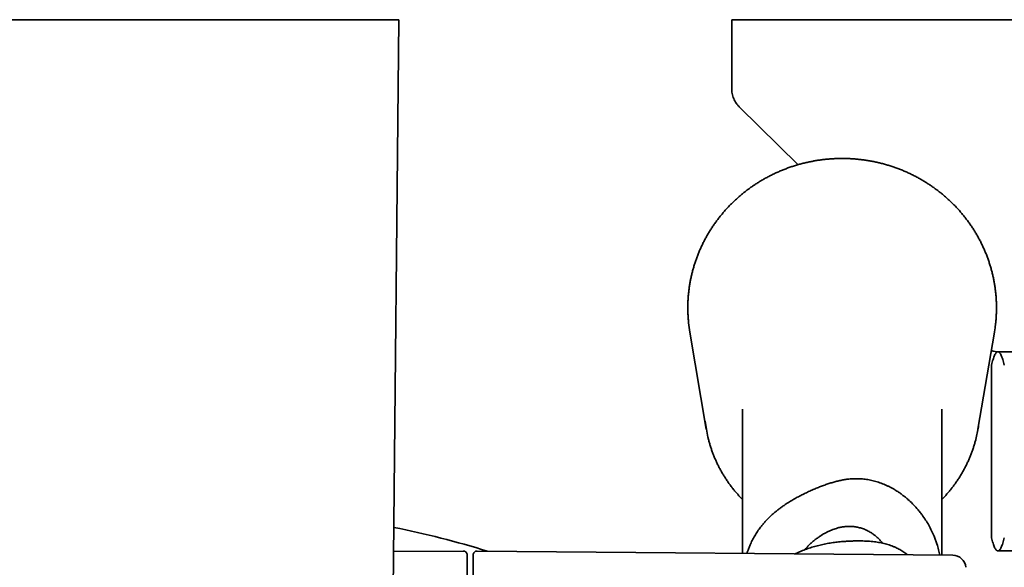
# Model space of a CAD drawing. Header units: millimetres. Extents: x 8 to 852, y 12 to 1820.
# Tile 7 of 27: x 427 to 502, y 866 to 907. Entities that reach past the tile are written whole.
import ezdxf

# ---------------------------------------------------------------- set-up
doc = ezdxf.new("R2010")
doc.units = ezdxf.units.MM

msp = doc.modelspace()

# ---------------------------------------------------------------- linework, layer by layer
at = {"color": 7, "linetype": 'Continuous', "lineweight": 35}
for p, q in [((455.233, 832.096), (455.966, 906.999)), ((481.043, 906.998), (481.043, 901.837)), ((481.043, 906.998), (551.043, 906.998)), ((481.643, 900.409), (486.044, 896.083)), ((477.892, 883.481), (479.132, 876.172)), ((499.601, 876.172), (500.841, 883.481)), ((501.043, 881.998), (500.985, 881.939)), ((501.043, 881.998), (501.1, 881.998)), ((501.1, 881.998), (509.7, 881.998)), ((500.616, 880.998), (500.616, 867.998)), ((481.866, 877.685), (481.866, 866.818)), ((496.866, 866.687), (496.866, 877.685)), ((460.814, 866.994), (455.574, 866.949)), ((497.696, 866.68), (461.869, 866.993)), ((500.985, 867.056), (501.043, 866.998)), ((501.043, 866.998), (501.1, 866.998)), ((501.1, 866.998), (509.7, 866.998))]:
    msp.add_line(p, q, dxfattribs=at)
at = {"color": 7, "linetype": 'Continuous', "lineweight": 35, "flags": 128}
for points in [[(500.891, 883.81), (500.845, 883.506), (500.841, 883.481)], [(500.936, 884.183), (500.929, 884.116), (500.891, 883.81)]]:
    msp.add_lwpolyline(points, dxfattribs=at)
at = {"color": 7, "linetype": 'Continuous', "lineweight": 35}
for centre, radius, start, end in [((488.607, 885.299), 10.868, 185.87078, 189.62976), ((501.193, 883.998), 2, 252.86859, 270), ((488.7, 877.795), 9.704, 186.04995, 193.32895), ((490.026, 877.796), 9.711, 346.45306, 352.12365), ((441.216, 797.198), 73, 72.9406, 78.64267), ((460.816, 866.694), 0.3, 0, 90.5), ((461.866, 866.693), 0.3, 89.5, 180), ((497.687, 865.68), 1, 5.31215, 89.5)]:
    msp.add_arc(centre, radius, start, end, dxfattribs=at)
for points, knots in [([(455.966, 906.998), (455.964, 906.998), (455.958, 906.998), (455.914, 906.998), (455.843, 906.998), (455.743, 906.998), (455.616, 906.998), (455.463, 906.998), (455.284, 906.998), (455.079, 906.998), (454.846, 906.998), (454.586, 906.998), (454.299, 906.998), (453.987, 906.998), (453.649, 906.998), (453.29, 906.998), (452.91, 906.998), (452.511, 906.998), (452.09, 906.998), (451.647, 906.998), (451.181, 906.998), (450.693, 906.998), (450.186, 906.998), (449.662, 906.998), (449.126, 906.998), (448.577, 906.998), (448.018, 906.998), (447.446, 906.998), (446.859, 906.998), (446.258, 906.998), (445.643, 906.998), (445.02, 906.998), (444.39, 906.998), (443.757, 906.998), (443.123, 906.998), (442.489, 906.998), (441.853, 906.998), (441.212, 906.998), (440.568, 906.998), (439.92, 906.998), (439.275, 906.998), (438.634, 906.998), (438.001, 906.998), (437.379, 906.998), (436.767, 906.998), (436.164, 906.998), (435.566, 906.998), (434.976, 906.998), (434.394, 906.998), (433.826, 906.998), (433.271, 906.998), (432.735, 906.998), (432.219, 906.998), (431.722, 906.998), (431.244, 906.998), (430.78, 906.998), (430.334, 906.998), (429.907, 906.998), (429.501, 906.998), (429.118, 906.998), (428.761, 906.998), (428.429, 906.998), (428.123, 906.998), (427.841, 906.998), (427.583, 906.998), (427.35, 906.998), (427.141, 906.998), (426.96, 906.998), (426.807, 906.998), (426.682, 906.998), (426.585, 906.998), (426.517, 906.998), (426.474, 906.998), (426.469, 906.998), (426.466, 906.998)], [0, 0, 0, 0, 0.014, 0.028, 0.042, 0.056, 0.07, 0.08375, 0.0975, 0.11125, 0.125, 0.139, 0.153, 0.167, 0.181, 0.195, 0.20875, 0.2225, 0.23625, 0.25, 0.264, 0.278, 0.292, 0.306, 0.32, 0.33375, 0.3475, 0.36125, 0.375, 0.389, 0.403, 0.417, 0.431, 0.445, 0.45875, 0.4725, 0.48625, 0.5, 0.514, 0.528, 0.542, 0.556, 0.57, 0.58375, 0.5975, 0.61125, 0.625, 0.639, 0.653, 0.667, 0.681, 0.695, 0.70875, 0.7225, 0.73625, 0.75, 0.764, 0.778, 0.792, 0.806, 0.82, 0.83375, 0.8475, 0.86125, 0.875, 0.889, 0.903, 0.917, 0.931, 0.945, 0.95875, 0.9725, 0.98625, 1, 1, 1, 1]), ([(481.043, 901.837), (481.045, 901.768), (481.048, 901.633), (481.077, 901.434), (481.124, 901.243), (481.19, 901.059), (481.274, 900.884), (481.378, 900.717), (481.499, 900.557), (481.594, 900.459), (481.641, 900.41)], [0, 0, 0, 0, 0.1295016, 0.2551844, 0.3782557, 0.5000001, 0.6217445, 0.7448157, 0.8704985, 1, 1, 1, 1]), ([(500.936, 884.185), (500.939, 884.219), (500.954, 884.349), (500.971, 884.577), (500.987, 884.869), (500.995, 885.161), (500.994, 885.454), (500.986, 885.746), (500.971, 886.038), (500.947, 886.329), (500.916, 886.619), (500.876, 886.909), (500.829, 887.198), (500.775, 887.485), (500.712, 887.771), (500.642, 888.055), (500.564, 888.338), (500.479, 888.618), (500.386, 888.896), (500.286, 889.172), (500.179, 889.445), (500.064, 889.715), (499.942, 889.983), (499.813, 890.247), (499.676, 890.508), (499.533, 890.765), (499.383, 891.019), (499.226, 891.268), (499.063, 891.514), (498.893, 891.756), (498.716, 891.993), (498.533, 892.226), (498.344, 892.454), (498.149, 892.677), (497.948, 892.895), (497.742, 893.108), (497.529, 893.316), (497.311, 893.518), (497.088, 893.715), (496.859, 893.907), (496.626, 894.092), (496.387, 894.272), (496.144, 894.445), (495.896, 894.612), (495.644, 894.773), (495.387, 894.928), (495.127, 895.076), (494.862, 895.217), (494.594, 895.352), (494.323, 895.48), (494.048, 895.601), (493.769, 895.716), (493.488, 895.823), (493.204, 895.923), (492.918, 896.016), (492.629, 896.101), (492.338, 896.18), (492.044, 896.251), (491.749, 896.314), (491.453, 896.371), (491.155, 896.419), (490.855, 896.46), (490.555, 896.494), (490.254, 896.52), (489.953, 896.539), (489.651, 896.55), (489.348, 896.553), (489.046, 896.549), (488.744, 896.537), (488.442, 896.518), (488.142, 896.491), (487.841, 896.456), (487.542, 896.414), (487.244, 896.364), (486.948, 896.307), (486.653, 896.243), (486.36, 896.171), (486.069, 896.092), (485.781, 896.005), (485.494, 895.911), (485.211, 895.81), (484.93, 895.702), (484.652, 895.587), (484.377, 895.465), (484.106, 895.336), (483.838, 895.201), (483.574, 895.058), (483.314, 894.909), (483.058, 894.754), (482.806, 894.592), (482.559, 894.424), (482.316, 894.25), (482.078, 894.07), (481.845, 893.884), (481.617, 893.692), (481.395, 893.494), (481.177, 893.291), (480.965, 893.082), (480.759, 892.869), (480.559, 892.65), (480.365, 892.426), (480.176, 892.197), (479.994, 891.964), (479.819, 891.726), (479.649, 891.484), (479.487, 891.238), (479.331, 890.987), (479.181, 890.733), (479.039, 890.475), (478.904, 890.214), (478.775, 889.949), (478.654, 889.682), (478.54, 889.411), (478.433, 889.138), (478.334, 888.861), (478.242, 888.583), (478.158, 888.302), (478.081, 888.02), (478.012, 887.735), (477.951, 887.449), (477.897, 887.162), (477.862, 886.943), (477.845, 886.821), (477.841, 886.795)], [0, 0, 0, 0, 0.002901, 0.011252, 0.019603, 0.027954, 0.036304, 0.044655, 0.053006, 0.061357, 0.069707, 0.078058, 0.086409, 0.09476, 0.103112, 0.111463, 0.119815, 0.128167, 0.136519, 0.144872, 0.153224, 0.161578, 0.169931, 0.178285, 0.186639, 0.194994, 0.203349, 0.211705, 0.220061, 0.228417, 0.236774, 0.245131, 0.253489, 0.261847, 0.270206, 0.278565, 0.286925, 0.295285, 0.303645, 0.312006, 0.320368, 0.32873, 0.337092, 0.345455, 0.353818, 0.362182, 0.370546, 0.37891, 0.387274, 0.395639, 0.404005, 0.41237, 0.420736, 0.429103, 0.437469, 0.445836, 0.454203, 0.46257, 0.470937, 0.479305, 0.487673, 0.49604, 0.504408, 0.512777, 0.521145, 0.529513, 0.537881, 0.54625, 0.554618, 0.562986, 0.571355, 0.579723, 0.588091, 0.596459, 0.604828, 0.613195, 0.621563, 0.629931, 0.638298, 0.646666, 0.655033, 0.6634, 0.671766, 0.680133, 0.688499, 0.696865, 0.70523, 0.713595, 0.72196, 0.730324, 0.738689, 0.747052, 0.755416, 0.763779, 0.772141, 0.780503, 0.788865, 0.797226, 0.805587, 0.813947, 0.822307, 0.830666, 0.839025, 0.847383, 0.855741, 0.864099, 0.872456, 0.880812, 0.889168, 0.897524, 0.905879, 0.914234, 0.922588, 0.930942, 0.939296, 0.947649, 0.956002, 0.964354, 0.972707, 0.981059, 0.98941, 0.997762, 1, 1, 1, 1]), ([(477.841, 886.795), (477.834, 886.743), (477.814, 886.594), (477.788, 886.348), (477.763, 886.057), (477.747, 885.765), (477.738, 885.473), (477.738, 885.181), (477.745, 884.889), (477.76, 884.597), (477.778, 884.364), (477.792, 884.228), (477.796, 884.19)], [0, 0, 0, 0, 0.060283, 0.172176, 0.28407, 0.395962, 0.507853, 0.619744, 0.731633, 0.843523, 0.955413, 1, 1, 1, 1]), ([(501.1, 881.998), (501.094, 881.998), (501.069, 881.997), (501.025, 881.978), (500.966, 881.924), (500.908, 881.84), (500.849, 881.727), (500.79, 881.585), (500.732, 881.415), (500.674, 881.221), (500.635, 881.072), (500.616, 880.998)], [0, 0, 0, 0, 0.0340845, 0.152699, 0.2713147, 0.3908442, 0.5103765, 0.6324315, 0.7544901, 0.8772433, 1, 1, 1, 1]), ([(501.584, 880.998), (501.564, 881.072), (501.526, 881.221), (501.468, 881.416), (501.409, 881.588), (501.348, 881.733), (501.287, 881.849), (501.232, 881.925), (501.184, 881.969), (501.142, 881.993), (501.114, 881.996), (501.1, 881.998)], [0, 0, 0, 0, 0.122971, 0.245939, 0.369577, 0.49321, 0.619366, 0.745519, 0.83034, 0.915181, 1, 1, 1, 1]), ([(479.258, 875.556), (479.265, 875.526), (479.292, 875.406), (479.348, 875.198), (479.425, 874.932), (479.511, 874.669), (479.603, 874.408), (479.703, 874.149), (479.811, 873.894), (479.925, 873.641), (480.047, 873.391), (480.176, 873.145), (480.311, 872.902), (480.454, 872.663), (480.603, 872.428), (480.759, 872.196), (480.922, 871.97), (481.091, 871.747), (481.266, 871.529), (481.447, 871.316), (481.635, 871.108), (481.775, 870.958), (481.854, 870.88), (481.866, 870.867)], [0, 0, 0, 0, 0.017066, 0.068261, 0.119458, 0.170657, 0.221857, 0.27306, 0.324265, 0.375473, 0.426683, 0.477897, 0.529113, 0.580332, 0.631554, 0.68278, 0.734009, 0.785241, 0.836476, 0.887715, 0.938957, 0.990202, 1, 1, 1, 1]), ([(496.866, 870.867), (496.87, 870.871), (496.941, 870.94), (497.073, 871.081), (497.261, 871.288), (497.443, 871.501), (497.619, 871.718), (497.789, 871.94), (497.952, 872.167), (498.109, 872.397), (498.26, 872.632), (498.403, 872.871), (498.54, 873.113), (498.669, 873.359), (498.792, 873.608), (498.908, 873.861), (499.016, 874.116), (499.117, 874.374), (499.21, 874.635), (499.297, 874.898), (499.375, 875.164), (499.431, 875.371), (499.459, 875.49), (499.466, 875.519)], [0, 0, 0, 0, 0.003107, 0.054717, 0.106325, 0.157929, 0.209529, 0.261126, 0.31272, 0.36431, 0.415897, 0.46748, 0.51906, 0.570637, 0.622211, 0.673781, 0.725349, 0.776913, 0.828475, 0.880034, 0.931591, 0.983145, 1, 1, 1, 1]), ([(496.724, 866.688), (496.695, 866.823), (496.635, 867.106), (496.524, 867.483), (496.408, 867.82), (496.279, 868.152), (496.112, 868.524), (495.898, 868.933), (495.658, 869.331), (495.422, 869.674), (495.199, 869.965), (494.963, 870.247), (494.674, 870.557), (494.384, 870.83), (494.14, 871.037), (493.949, 871.188), (493.754, 871.332), (493.53, 871.484), (493.247, 871.659), (492.963, 871.813), (492.706, 871.935), (492.51, 872.02), (492.31, 872.098), (492.108, 872.169), (491.904, 872.232), (491.7, 872.286), (491.499, 872.332), (491.299, 872.369), (491.099, 872.399), (490.899, 872.421), (490.701, 872.435), (490.503, 872.441), (490.308, 872.44), (490.073, 872.429), (489.801, 872.404), (489.493, 872.359), (489.189, 872.299), (488.887, 872.227), (488.585, 872.142), (488.281, 872.045), (487.972, 871.937), (487.659, 871.818), (487.339, 871.688), (487.066, 871.569), (486.843, 871.467), (486.673, 871.387), (486.5, 871.304), (486.328, 871.219), (486.157, 871.131), (485.987, 871.041), (485.817, 870.948), (485.648, 870.852), (485.479, 870.752), (485.256, 870.614), (485.019, 870.458), (484.771, 870.283), (484.563, 870.127), (484.362, 869.966), (484.133, 869.77), (483.882, 869.537), (483.644, 869.292), (483.445, 869.068), (483.253, 868.834), (483.045, 868.554), (482.828, 868.225), (482.631, 867.88), (482.474, 867.561), (482.348, 867.265), (482.257, 867.031), (482.209, 866.876), (482.191, 866.815)], [0, 0, 0, 0, 0.019991, 0.042142, 0.057037, 0.071629, 0.093693, 0.115839, 0.138234, 0.160714, 0.175826, 0.190923, 0.213783, 0.236742, 0.248386, 0.26003, 0.271736, 0.283441, 0.299224, 0.319994, 0.330442, 0.34089, 0.351477, 0.362063, 0.37273, 0.383398, 0.393799, 0.4042, 0.414688, 0.425176, 0.435843, 0.446511, 0.457266, 0.468021, 0.485996, 0.504057, 0.522151, 0.540397, 0.558662, 0.577066, 0.595497, 0.613994, 0.632346, 0.650789, 0.660143, 0.669497, 0.678944, 0.688392, 0.697586, 0.706781, 0.716063, 0.725346, 0.734785, 0.744224, 0.76323, 0.775968, 0.788707, 0.801545, 0.814383, 0.833869, 0.853417, 0.866546, 0.879958, 0.90021, 0.920523, 0.941031, 0.961607, 0.975425, 0.990319, 1, 1, 1, 1]), ([(486.566, 867.096), (486.609, 867.148), (486.713, 867.274), (486.888, 867.455), (487.088, 867.644), (487.29, 867.815), (487.498, 867.975), (487.695, 868.112), (487.879, 868.228), (488.049, 868.326), (488.221, 868.417), (488.396, 868.5), (488.573, 868.576), (488.754, 868.644), (488.938, 868.703), (489.15, 868.761), (489.392, 868.81), (489.669, 868.844), (489.954, 868.854), (490.244, 868.836), (490.537, 868.789), (490.829, 868.712), (491.072, 868.621), (491.262, 868.532), (491.434, 868.441), (491.631, 868.319), (491.848, 868.158), (492.053, 867.976), (492.237, 867.787), (492.344, 867.652), (492.393, 867.59)], [0, 0, 0, 0, 0.027071, 0.066524, 0.103602, 0.14119, 0.178782, 0.216845, 0.246546, 0.276248, 0.306176, 0.336105, 0.366654, 0.397204, 0.427951, 0.458698, 0.502311, 0.546519, 0.590715, 0.635659, 0.679298, 0.724003, 0.768706, 0.791635, 0.814565, 0.852017, 0.890115, 0.928214, 0.966962, 1, 1, 1, 1]), ([(500.616, 867.998), (500.635, 867.923), (500.674, 867.774), (500.732, 867.579), (500.791, 867.408), (500.851, 867.263), (500.913, 867.147), (500.968, 867.071), (501.016, 867.027), (501.058, 867.002), (501.086, 866.999), (501.1, 866.998)], [0, 0, 0, 0, 0.122971, 0.245939, 0.369577, 0.49321, 0.619366, 0.745519, 0.83034, 0.915181, 1, 1, 1, 1]), ([(501.1, 866.998), (501.106, 866.998), (501.131, 866.999), (501.175, 867.018), (501.234, 867.072), (501.292, 867.156), (501.351, 867.269), (501.409, 867.411), (501.468, 867.581), (501.526, 867.775), (501.564, 867.924), (501.584, 867.998)], [0, 0, 0, 0, 0.0340845, 0.152699, 0.2713147, 0.3908442, 0.5103765, 0.6324315, 0.7544901, 0.8772433, 1, 1, 1, 1]), ([(494.298, 866.71), (494.251, 866.745), (494.157, 866.817), (494.011, 866.917), (493.862, 867.012), (493.712, 867.099), (493.561, 867.18), (493.393, 867.261), (493.209, 867.341), (493.008, 867.417), (492.808, 867.483), (492.608, 867.539), (492.407, 867.588), (492.138, 867.642), (491.855, 867.685), (491.555, 867.717), (491.306, 867.735), (491.051, 867.747), (490.787, 867.754), (490.512, 867.755), (490.225, 867.751), (489.924, 867.74), (489.651, 867.726), (489.41, 867.708), (489.205, 867.69), (488.997, 867.668), (488.786, 867.642), (488.572, 867.611), (488.356, 867.577), (488.14, 867.537), (487.855, 867.48), (487.504, 867.397), (487.089, 867.28), (486.678, 867.144), (486.332, 867.009), (486.05, 866.888), (485.904, 866.818), (485.833, 866.784)], [0, 0, 0, 0, 0.018994, 0.038532, 0.058488, 0.078446, 0.098607, 0.118771, 0.145655, 0.172543, 0.199656, 0.22677, 0.254163, 0.281557, 0.336495, 0.368892, 0.401346, 0.433834, 0.466697, 0.499633, 0.533109, 0.566735, 0.60066, 0.622232, 0.643803, 0.665548, 0.687294, 0.709384, 0.731474, 0.753728, 0.775981, 0.819043, 0.862346, 0.906094, 0.950042, 0.975684, 1, 1, 1, 1]), ([(461.116, 827.301), (461.116, 827.303), (461.116, 827.306), (461.116, 827.332), (461.116, 827.374), (461.116, 827.433), (461.116, 827.509), (461.116, 827.603), (461.116, 827.708), (461.116, 827.821), (461.116, 827.937), (461.116, 828.063), (461.116, 828.201), (461.116, 828.35), (461.116, 828.511), (461.116, 828.704), (461.116, 828.936), (461.116, 829.211), (461.116, 829.505), (461.116, 829.82), (461.116, 830.155), (461.116, 830.536), (461.116, 830.966), (461.116, 831.452), (461.116, 831.965), (461.116, 832.503), (461.116, 833.035), (461.116, 833.555), (461.116, 834.058), (461.116, 834.576), (461.116, 835.109), (461.116, 835.656), (461.116, 836.188), (461.116, 836.699), (461.116, 837.188), (461.116, 837.685), (461.116, 838.189), (461.116, 838.701), (461.116, 839.22), (461.116, 839.76), (461.116, 840.319), (461.116, 840.897), (461.116, 841.481), (461.116, 842.07), (461.116, 842.664), (461.116, 843.254), (461.116, 843.908), (461.116, 844.625), (461.116, 845.413), (461.116, 846.204), (461.116, 846.926), (461.116, 847.575), (461.116, 848.151), (461.116, 848.726), (461.116, 849.299), (461.116, 849.871), (461.116, 850.449), (461.116, 850.993), (461.116, 851.502), (461.116, 851.968), (461.116, 852.43), (461.116, 852.89), (461.116, 853.346), (461.116, 853.799), (461.116, 854.306), (461.116, 854.863), (461.116, 855.466), (461.116, 856.06), (461.116, 856.643), (461.116, 857.216), (461.116, 857.82), (461.116, 858.451), (461.116, 859.102), (461.116, 859.733), (461.116, 860.342), (461.116, 860.897), (461.116, 861.4), (461.116, 861.853), (461.116, 862.289), (461.116, 862.707), (461.116, 863.106), (461.116, 863.467), (461.116, 863.791), (461.116, 864.081), (461.116, 864.357), (461.116, 864.618), (461.116, 864.865), (461.116, 865.097), (461.116, 865.319), (461.116, 865.531), (461.116, 865.729), (461.116, 865.909), (461.116, 866.071), (461.116, 866.215), (461.116, 866.338), (461.116, 866.455), (461.116, 866.557), (461.116, 866.636), (461.116, 866.685), (461.116, 866.691), (461.116, 866.694)], [0, 0, 0, 0, 0.009333, 0.018649, 0.027957, 0.037265, 0.046579, 0.05591, 0.065669, 0.073433, 0.081187, 0.088938, 0.096689, 0.104445, 0.112211, 0.119991, 0.130729, 0.141444, 0.152147, 0.162852, 0.173569, 0.184312, 0.197469, 0.210594, 0.223709, 0.236837, 0.25, 0.260968, 0.27191, 0.282841, 0.293772, 0.304718, 0.31569, 0.324896, 0.334083, 0.34326, 0.352433, 0.361611, 0.370801, 0.380011, 0.389906, 0.399781, 0.409646, 0.419511, 0.429386, 0.439279, 0.448757, 0.461567, 0.474364, 0.487168, 0.5, 0.509332, 0.518648, 0.527955, 0.537263, 0.546578, 0.555909, 0.565669, 0.573433, 0.581187, 0.588938, 0.596689, 0.604445, 0.612211, 0.619991, 0.630729, 0.641444, 0.652147, 0.662852, 0.673569, 0.684312, 0.697469, 0.710594, 0.723709, 0.736837, 0.75, 0.760968, 0.77191, 0.782841, 0.793772, 0.804718, 0.81569, 0.824896, 0.834083, 0.84326, 0.852433, 0.861611, 0.870801, 0.880011, 0.889906, 0.899781, 0.909646, 0.919511, 0.929386, 0.939279, 0.948758, 0.961569, 0.974366, 0.987169, 1, 1, 1, 1]), ([(461.566, 866.691), (461.566, 866.691), (461.566, 866.696), (461.566, 866.676), (461.566, 866.637), (461.566, 866.618)], [0, 0, 0, 0, 0.0771433, 0.5380796, 1, 1, 1, 1]), ([(461.566, 866.618), (461.566, 866.599), (461.566, 866.563), (461.566, 866.486), (461.566, 866.395), (461.566, 866.286), (461.566, 866.16), (461.566, 866.016), (461.566, 865.864), (461.566, 865.708), (461.566, 865.552), (461.566, 865.386), (461.566, 865.208), (461.566, 865.02), (461.566, 864.82), (461.566, 864.583), (461.566, 864.305), (461.566, 863.978), (461.566, 863.633), (461.566, 863.268), (461.566, 862.885), (461.566, 862.453), (461.566, 861.969), (461.566, 861.428), (461.566, 860.863), (461.566, 860.274), (461.566, 859.695), (461.566, 859.133), (461.566, 858.592), (461.566, 858.039), (461.566, 857.472), (461.566, 856.892), (461.566, 856.331), (461.566, 855.793), (461.566, 855.281), (461.566, 854.762), (461.566, 854.237), (461.566, 853.706), (461.566, 853.168), (461.566, 852.611), (461.566, 852.036), (461.566, 851.442), (461.566, 850.846), (461.566, 850.245), (461.566, 849.64), (461.566, 849.041), (461.566, 848.38), (461.566, 847.658), (461.566, 846.865), (461.566, 846.073), (461.566, 845.353), (461.566, 844.707), (461.566, 844.135), (461.566, 843.567), (461.566, 843.001), (461.566, 842.438), (461.566, 841.87), (461.566, 841.338), (461.566, 840.84), (461.566, 840.386), (461.566, 839.936), (461.566, 839.491), (461.566, 839.049), (461.566, 838.612), (461.566, 838.124), (461.566, 837.59), (461.566, 837.012), (461.566, 836.447), (461.566, 835.893), (461.566, 835.352), (461.566, 834.783), (461.566, 834.192), (461.566, 833.586), (461.566, 833.002), (461.566, 832.442), (461.566, 831.936), (461.566, 831.481), (461.566, 831.073), (461.566, 830.684), (461.566, 830.314), (461.566, 829.964), (461.566, 829.651), (461.566, 829.373), (461.566, 829.126), (461.566, 828.895), (461.566, 828.679), (461.566, 828.478), (461.566, 828.292), (461.566, 828.117), (461.566, 827.955), (461.566, 827.808), (461.566, 827.679), (461.566, 827.569), (461.566, 827.478), (461.566, 827.406), (461.566, 827.348), (461.566, 827.309), (461.566, 827.306), (461.566, 827.305)], [0, 0, 0, 0, 0.0096, 0.019182, 0.028756, 0.038329, 0.04791, 0.057507, 0.067545, 0.075531, 0.083507, 0.091479, 0.099452, 0.107429, 0.115417, 0.12342, 0.134464, 0.145485, 0.156494, 0.167504, 0.178528, 0.189578, 0.203111, 0.216611, 0.230101, 0.243604, 0.257143, 0.268424, 0.279679, 0.290922, 0.302165, 0.313424, 0.324709, 0.334178, 0.343628, 0.353067, 0.362502, 0.371942, 0.381395, 0.390868, 0.401045, 0.411203, 0.42135, 0.431497, 0.441653, 0.451829, 0.461578, 0.474754, 0.487917, 0.501086, 0.514285, 0.523884, 0.533466, 0.543039, 0.552613, 0.562194, 0.571792, 0.58183, 0.589816, 0.597792, 0.605764, 0.613737, 0.621715, 0.629703, 0.637705, 0.64875, 0.65977, 0.67078, 0.68179, 0.692813, 0.703863, 0.717396, 0.730896, 0.744386, 0.757889, 0.771428, 0.782709, 0.793964, 0.805207, 0.816451, 0.827709, 0.838995, 0.848464, 0.857913, 0.867352, 0.876788, 0.886228, 0.89568, 0.905153, 0.915331, 0.925488, 0.935635, 0.945782, 0.955939, 0.966114, 0.975864, 0.989041, 1, 1, 1, 1])]:
    msp.add_open_spline(points, degree=3, knots=knots, dxfattribs=at)

doc.saveas('drawing.dxf')
